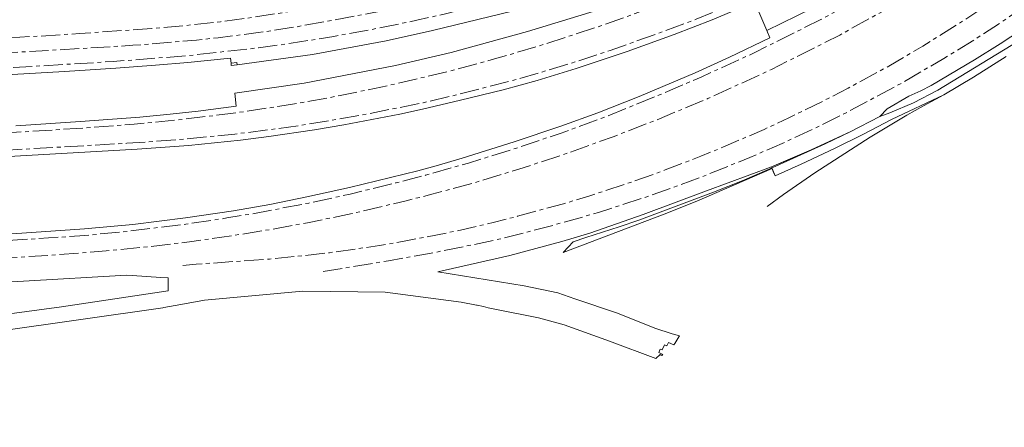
# Model space of a CAD drawing. Extents: x 151587 to 155483, y 462503 to 464608.
# Tile 150 of 236: x 154090 to 154346, y 462783 to 462889. Entities that reach past the tile are written whole.
import ezdxf

# ---------------------------------------------------------------- set-up
doc = ezdxf.new("R2010")
doc.units = 0
doc.header["$LTSCALE"] = 0.5
doc.linetypes.add('AM-AS', pattern=[16, 10, -2, 2, -2])
for name, color, linetype, lineweight in [('B-RO-AM-AS_SPOOR-G', 251, 'AM-AS', 18), ('B-RO-GR-GRAS-GV', 251, 'CONTINUOUS', 13), ('B-RO-GR-GROENVOORZIENING-GV', 251, 'CONTINUOUS', 18), ('B-RO-GR-HAAG-GV', 251, 'CONTINUOUS', 13), ('B-RO-IE-TERREINAFSCHEIDING_KUNSTMATIG_HEKWERK-G', 251, 'IE-TERREINAFSCHEIDING-KUNSTMATIG', 18), ('B-RO-IE-TERREINAFSCHEIDING_KUNSTMATIG_MUUR-G', 251, 'IE-TERREINAFSCHEIDING-KUNSTMATIG-DICHT', 18), ('B-RO-VH-VERHARDING_ASFALT-GV', 251, 'CONTINUOUS', 18), ('B-RO-VH-VERHARDING_GESLOTEN-GV', 251, 'CONTINUOUS', 18), ('B-RO-VH-VERHARDING_HALFVERHARDING-GV', 251, 'CONTINUOUS', 18)]:
    doc.layers.add(name, color=color, linetype=linetype, lineweight=lineweight)
doc.linetypes.add('IE-TERREINAFSCHEIDING-KUNSTMATIG', pattern='A,4,[82,NLCS.SHX,S=0.75,R=90,X=0,Y=0],4,-2', length=10)
doc.linetypes.add('IE-TERREINAFSCHEIDING-KUNSTMATIG-DICHT', pattern='A,8,-1,[82,NLCS.SHX,S=0.75,R=90,X=0,Y=0],-1', length=10)

msp = doc.modelspace()

# ---------------------------------------------------------------- linework, layer by layer
at = {"layer": 'B-RO-AM-AS_SPOOR-G', "flags": 128}
for points in [[(153751.954, 462865.5), (153781.177, 462867.303), (153822.613, 462869.725), (153950.256, 462876.941), (153975.346, 462878.222), (153989.618, 462879.138), (154020.843, 462880.92), (154095.281, 462885.041), (154105.446, 462885.68), (154124.257, 462887.011), (154132.975, 462887.77), (154142.051, 462888.761), (154150.296, 462889.875), (154162.28, 462891.724), (154180.74, 462895.178), (154192.249, 462897.704), (154209.219, 462901.816), (154223.527, 462905.856), (154231.411, 462908.26), (154242.991, 462912.07), (154254.905, 462916.226), (154264.228, 462919.68), (154279.323, 462925.822), (154293.385, 462932.22), (154305.773, 462938.285), (154323.194, 462947.559), (154336.707, 462955.238), (154344.943, 462960.275), (154356.639, 462967.735), (154373.376, 462979.268), (154378.51, 462982.966), (154385.737, 462988.406), (154394.708, 462995.37), (154405.857, 463004.567), (154412.334, 463010.139), (154419.863, 463016.953), (154426.331, 463023.023), (154431.811, 463028.332), (154436.991, 463033.542), (154441.917, 463038.583)], [(153716.997, 462859.519), (153738.614, 462860.866), (153776.674, 462862.984), (153814.044, 462865.234), (153853.82, 462867.429), (154100.125, 462881.465), (154119.305, 462882.631), (154135.791, 462884.012), (154141.486, 462884.589), (154151.886, 462885.921), (154161.483, 462887.378), (154171.085, 462889.091), (154187.249, 462892.206), (154203.208, 462895.869), (154218.972, 462900.096), (154227.333, 462902.496), (154239.724, 462906.438), (154249.374, 462909.691), (154260.194, 462913.688), (154269.244, 462917.192), (154285.709, 462924.097), (154300.095, 462930.761), (154308.554, 462934.951), (154320.155, 462940.937), (154331.746, 462947.457), (154343.028, 462954.155), (154358.006, 462963.511), (154371.138, 462972.354), (154375.793, 462975.66), (154381.614, 462979.914), (154391.716, 462987.582), (154397.214, 462991.93), (154406.703, 462999.798), (154418.807, 463010.335), (154430.938, 463021.467), (154439.298, 463029.701), (154444.782, 463035.437)], [(153680.787, 462853.47), (153746.031, 462857.079), (153778.196, 462858.702), (153801.744, 462860.467), (153821.649, 462861.673), (154057.512, 462874.989), (154114.142, 462878.426), (154133.608, 462879.949), (154151.96, 462881.989), (154160.448, 462883.158), (154171.579, 462884.953), (154184.387, 462887.316), (154193.102, 462889.134), (154200.198, 462890.727), (154209.473, 462892.987), (154216.548, 462894.798), (154223.71, 462896.776), (154237.635, 462900.94), (154243.936, 462902.969), (154250.576, 462905.21), (154255.505, 462906.966), (154268.625, 462911.856), (154278.297, 462915.759), (154285.19, 462918.652), (154295.254, 462923.151), (154303.842, 462927.175), (154311.974, 462931.179), (154317.037, 462933.765), (154321.481, 462936.071), (154332.277, 462941.98), (154338.486, 462945.53), (154349.889, 462952.376), (154359.735, 462958.632), (154370.656, 462965.943), (154376.289, 462969.877), (154386.377, 462977.22), (154395.855, 462984.489), (154401.655, 462989.125), (154408.556, 462994.765), (154414.012, 462999.427), (154424.283, 463008.552), (154430.662, 463014.495), (154436.622, 463020.229), (154442.106, 463025.674), (154443.034, 463026.624), (154448.057, 463031.792)], [(154053.329, 462858.014), (154091.114, 462860.173), (154104.639, 462861.025), (154119.643, 462862.172), (154132.581, 462863.431), (154144.655, 462864.897), (154156.946, 462866.705), (154163.439, 462867.791), (154173.231, 462869.575), (154188.065, 462872.697), (154201.296, 462875.856), (154213.337, 462879.082), (154224.866, 462882.469), (154240.96, 462887.697), (154249.941, 462890.899), (154263.011, 462895.854), (154270.817, 462899.041), (154279.758, 462902.924), (154294.526, 462909.663), (154307.818, 462916.343), (154317.211, 462921.282), (154327.069, 462926.822), (154334.969, 462931.399), (154343.86, 462936.927), (154354.358, 462943.663), (154361.836, 462948.715), (154371.042, 462955.211), (154378.043, 462960.336), (154385.583, 462966.098), (154393.064, 462972.042), (154401.243, 462978.808), (154410.179, 462986.597), (154420.841, 462996.298), (154428.64, 463003.854), (154436.955, 463012.154), (154439.661, 463014.962), (154446.682, 463022.449), (154451.529, 463027.769)], [(154053.585, 462853.521), (154117.693, 462857.181), (154126.673, 462857.776), (154133.318, 462858.32), (154145.831, 462859.571), (154159.748, 462861.355), (154168.524, 462862.712), (154180.802, 462864.901), (154194.741, 462867.719), (154204.076, 462869.902), (154217.635, 462873.38), (154227.196, 462876.141), (154234.429, 462878.349), (154243.419, 462881.303), (154255.278, 462885.486), (154265.783, 462889.44), (154282.559, 462896.409), (154297.323, 462903.189), (154309.557, 462909.284), (154317.448, 462913.453), (154326.855, 462918.616), (154342.846, 462928.176), (154351.707, 462933.846), (154360.348, 462939.553), (154368.86, 462945.521), (154379.64, 462953.509), (154389.661, 462961.432), (154398.402, 462968.615), (154406.17, 462975.325), (154415.126, 462983.41), (154425.173, 462992.984), (154431.387, 462999.214), (154440.779, 463009.088), (154453.635, 463023.219)], [(154054.922, 462830.059), (154090.507, 462832.145), (154106.768, 462833.224), (154118.284, 462834.357), (154133.081, 462836.166), (154143.732, 462837.773), (154149.991, 462838.8), (154165.006, 462841.656), (154175.816, 462843.987), (154187.691, 462846.87), (154195.417, 462848.875), (154206.531, 462852.058), (154219.09, 462855.942), (154230.624, 462859.851), (154241.269, 462863.7), (154256.482, 462869.852), (154267.035, 462874.399), (154281.027, 462880.759), (154298.222, 462889.358), (154313.622, 462897.739), (154329.138, 462907.152), (154342.421, 462915.84), (154353.699, 462923.6), (154366.28, 462932.818), (154376.028, 462940.434), (154384.622, 462947.347), (154397.053, 462958.114), (154407.262, 462967.383), (154421.743, 462981.662), (154430.226, 462990.516), (154436.987, 462997.884), (154452.836, 463015.404), (154453.982, 463016.671)], [(154060.249, 462825.855), (154086.443, 462827.365), (154099.414, 462828.217), (154112.373, 462829.244), (154124.017, 462830.39), (154133.968, 462831.574), (154148.275, 462833.644), (154156.656, 462835.049), (154164.73, 462836.55), (154176.338, 462838.937), (154190.334, 462842.236), (154197.003, 462843.928), (154207.945, 462846.9), (154219.696, 462850.463), (154232.597, 462854.707), (154244.155, 462858.87), (154255.104, 462863.096), (154268.773, 462868.784), (154285.375, 462876.381), (154303.128, 462885.308), (154317.92, 462893.479), (154329.67, 462900.409), (154345.079, 462910.142), (154356.201, 462917.755), (154366.232, 462924.908), (154378.129, 462933.823), (154388.366, 462942.133), (154401.272, 462953.217), (154411.562, 462962.57), (154422.134, 462972.85), (154431.097, 462981.921), (154440.857, 462992.372), (154451.284, 463003.974), (154457.065, 463010.564), (154461.758, 463015.914)], [(154168.745, 462823.862), (154185.787, 462826.676), (154195.919, 462828.445), (154205.959, 462830.46), (154214.427, 462832.254), (154226.091, 462835.18), (154240.339, 462839.188), (154253.222, 462843.386), (154261.241, 462846.228), (154268.794, 462849.066), (154279.703, 462853.493), (154288.106, 462857.139), (154296.725, 462861.148), (154305.402, 462865.45), (154319.581, 462873.025), (154330.19, 462879.197), (154338.754, 462884.485), (154344.624, 462888.305), (154353.943, 462894.665), (154358.999, 462898.263), (154366.068, 462903.479), (154376.54, 462911.776), (154381.802, 462916.123), (154393.035, 462925.957), (154397.869, 462930.445), (154404.987, 462937.273), (154413.147, 462945.59), (154417.822, 462950.577), (154425.79, 462959.445), (154432.871, 462967.866), (154441.072, 462978.162), (154461.756, 463005.194)], [(154132.314, 462825.453), (154135.734, 462825.757), (154154.808, 462827.103), (154161.411, 462827.762), (154170.405, 462828.744), (154183.422, 462830.635), (154189.416, 462831.659), (154202.786, 462834.265), (154212.94, 462836.593), (154219.317, 462838.204), (154231.237, 462841.476), (154237.898, 462843.48), (154249.584, 462847.315), (154257.752, 462850.259), (154266.985, 462853.838), (154272.674, 462856.148), (154283.426, 462860.794), (154289.838, 462863.777), (154300.112, 462868.806), (154305.305, 462871.518), (154315.872, 462877.242), (154324.678, 462882.386), (154335.407, 462889.105), (154342.542, 462893.809), (154349.213, 462898.401), (154356.416, 462903.596), (154364.372, 462909.636), (154371.124, 462915.041), (154375.944, 462919.008), (154385.328, 462927.041), (154394.475, 462935.494), (154401.241, 462942.134), (154409.361, 462950.447), (154412, 462953.26), (154432.404, 462975.723)]]:
    msp.add_lwpolyline(points, dxfattribs=at)
at = {"layer": 'B-RO-GR-GRAS-GV', "flags": 128}
msp.add_lwpolyline([(154353.127, 462888.444), (154344.8, 462882.979), (154338.121, 462878.857), (154326.895, 462872.206), (154324.171, 462870.778), (154321.101, 462869.381), (154315.417, 462866.106), (154313.57, 462864.101), (154316.142, 462865.078), (154322.333, 462867.685), (154328.658, 462870.995), (154349.65, 462883.801)], dxfattribs=at)
at = {"layer": 'B-RO-GR-GROENVOORZIENING-GV', "flags": 128}
msp.add_lwpolyline([(154349.65, 462883.801), (154328.658, 462870.995), (154322.333, 462867.685), (154316.142, 462865.078), (154313.57, 462864.101), (154305.809, 462860.177), (154299.317, 462857.063), (154285.349, 462851.065), (154285.836, 462849.868), (154286.354, 462848.75), (154293.052, 462851.791), (154301.765, 462855.859), (154309.254, 462859.594), (154316.587, 462863.369), (154330.14, 462869.79), (154337.905, 462874.329), (154346.398, 462879.689)], dxfattribs=at)
at = {"layer": 'B-RO-GR-HAAG-GV', "flags": 128}
msp.add_lwpolyline([(154349.65, 462883.801), (154328.658, 462870.995), (154322.333, 462867.685), (154316.142, 462865.078), (154313.57, 462864.101), (154305.809, 462860.177), (154299.317, 462857.063), (154284.757, 462850.43), (154277.776, 462847.426), (154270.323, 462844.519), (154250.843, 462837.228), (154245.74, 462835.463), (154237.063, 462832.685), (154233.796, 462831.566), (154231.177, 462828.814), (154257.479, 462838.806), (154265.973, 462842.108), (154285.531, 462850.595), (154286.354, 462848.75), (154293.052, 462851.791), (154301.765, 462855.859), (154309.254, 462859.594), (154316.587, 462863.369), (154330.14, 462869.79), (154337.905, 462874.329), (154346.398, 462879.689)], dxfattribs=at)
at = {"layer": 'B-RO-IE-TERREINAFSCHEIDING_KUNSTMATIG_HEKWERK-G', "flags": 128}
msp.add_lwpolyline([(154285.349, 462851.065), (154293.584, 462854.534), (154305.809, 462860.177), (154313.57, 462864.101), (154316.142, 462865.078), (154322.333, 462867.685), (154328.658, 462870.995), (154349.65, 462883.801), (154372.992, 462901.044), (154391.65, 462915.906), (154405.82, 462928.512), (154418.362, 462941.261), (154424.298, 462947.555), (154430.652, 462954.63), (154440.157, 462966.016), (154446.379, 462973.904), (154456.073, 462986.725), (154466.119, 462999.643), (154466.4, 462999.912)], dxfattribs=at)
at = {"layer": 'B-RO-IE-TERREINAFSCHEIDING_KUNSTMATIG_MUUR-G', "flags": 128}
msp.add_lwpolyline([(154144.648, 462879.321), (154144.809, 462878.007)], dxfattribs=at)
at = {"layer": 'B-RO-VH-VERHARDING_ASFALT-GV', "flags": 128}
msp.add_lwpolyline([(154346.398, 462879.689), (154337.905, 462874.329), (154330.14, 462869.79), (154324.914, 462866.89), (154320.53, 462864.458), (154311.017, 462858.786), (154296.637, 462849.488), (154288.519, 462843.898), (154284.237, 462840.8)], dxfattribs=at)
at = {"layer": 'B-RO-VH-VERHARDING_GESLOTEN-GV', "flags": 128}
msp.add_lwpolyline([(154144.809, 462878.007), (154144.885, 462877.393), (154146.399, 462877.6), (154146.288, 462878.184)], close=True, dxfattribs=at)
at = {"layer": 'B-RO-VH-VERHARDING_HALFVERHARDING-GV', "flags": 128}
msp.add_lwpolyline([(154283.572, 462892.042), (154282.093, 462891.361), (154284.155, 462886.51), (154307.561, 462897.973), (154325.064, 462908.196), (154332.861, 462913.218), (154342.002, 462919.654), (154350.567, 462925.778), (154373.159, 462942.471), (154372.256, 462943.711), (154370.598, 462942.377), (154366.361, 462939.312), (154344.867, 462924.905), (154344.801, 462924.114), (154343.457, 462923.321), (154342.875, 462923.665), (154338.081, 462920.522), (154330.868, 462916.524), (154321.024, 462910.759), (154304.803, 462902.339), (154283.973, 462892.353), (154283.541, 462892.113)], close=True, dxfattribs=at)
for points in [[(154307.561, 462897.973), (154284.155, 462886.51), (154284.973, 462884.585), (154274.479, 462879.521), (154265.542, 462875.502), (154250.98, 462869.372), (154240.187, 462865.121), (154230.595, 462861.653), (154218.458, 462857.587), (154204.905, 462853.352), (154198.194, 462851.362), (154193.375, 462850.027), (154175.623, 462845.69), (154164.487, 462843.251), (154154.881, 462841.309), (154145.422, 462839.676), (154132.955, 462837.853), (154119.265, 462836.113), (154106.691, 462834.965), (154090.447, 462833.844), (153773.28, 462815.324)], [(153808.828, 462859.152), (154101.467, 462875.84), (154114.84, 462876.694), (154125.21, 462877.471), (154133.578, 462878.205), (154144.648, 462879.321), (154144.809, 462878.007), (154146.288, 462878.184), (154146.399, 462877.6), (154166.037, 462880.274), (154185.163, 462883.774), (154197.231, 462886.472), (154220.789, 462892.156)], [(153823.307, 462838.702), (154120.366, 462855.631), (154133.728, 462856.642), (154147.257, 462858.029), (154154.6, 462858.942), (154166.477, 462860.652), (154174.169, 462861.947), (154188.71, 462864.704), (154194.567, 462866.004), (154204.493, 462868.352), (154215.558, 462871.096), (154224.436, 462873.507), (154234.578, 462876.588), (154247.865, 462880.997), (154260.084, 462885.435), (154269.967, 462889.266), (154281.013, 462893.901)], [(154242.088, 462892.376), (154221.896, 462886.216), (154202.02, 462880.731), (154187.554, 462877.376), (154163.836, 462872.799), (154145.771, 462870.167), (154146.182, 462866.823), (154136.263, 462865.554), (154129.018, 462864.762), (154121.054, 462864.002), (154105.702, 462862.802), (154088.86, 462861.743)], [(154083.733, 462808.317), (154127.089, 462814.47), (154127.3, 462814.5), (154131.753, 462815.294), (154137.933, 462816.395), (154163.492, 462818.797), (154184.917, 462818.493), (154204.665, 462815.926), (154204.696, 462815.92), (154208.646, 462815.149), (154208.803, 462815.118), (154210.443, 462814.794), (154211.702, 462814.399), (154211.705, 462814.398), (154213.857, 462813.986), (154224.736, 462811.803), (154231.42, 462809.975), (154243.271, 462805.75), (154255.293, 462801.227), (154256.38, 462802.303), (154256.693, 462802.152), (154256.835, 462802.084), (154257.078, 462802.323), (154256.053, 462802.81), (154256.406, 462803.692), (154256.948, 462803.488), (154257.565, 462804.807), (154258.136, 462804.571), (154258.543, 462805.455), (154259.978, 462804.779), (154260.197, 462805.136), (154261.287, 462806.924), (154261.41, 462807.125), (154259.493, 462807.672), (154255.015, 462809.119), (154245.278, 462813.037), (154234.263, 462816.78), (154229.825, 462818.299), (154221.032, 462820.182), (154198.627, 462823.77), (154217.274, 462828.061), (154230.805, 462831.697), (154238.105, 462833.795), (154251.993, 462838.67), (154268.433, 462844.809), (154285.349, 462851.065), (154299.317, 462857.063), (154305.809, 462860.177), (154313.57, 462864.101), (154315.417, 462866.106), (154321.101, 462869.381), (154324.171, 462870.778), (154326.895, 462872.206), (154338.121, 462878.857), (154344.8, 462882.979), (154353.127, 462888.444)], [(153825.163, 462806.255), (153901.556, 462810.398), (154116.144, 462822.849), (154117.543, 462822.89), (154119.141, 462822.814), (154126.531, 462822.317), (154128.477, 462822.213), (154128.472, 462818.877), (154100.717, 462814.726), (153933.228, 462792.17), (153918.149, 462790.253), (153910, 462789.348), (153892.075, 462787.702), (153891.683, 462787.592), (153891.478, 462787.65), (153883.505, 462786.991), (153820.519, 462783.398)]]:
    msp.add_lwpolyline(points, dxfattribs=at)

doc.saveas('drawing.dxf')
